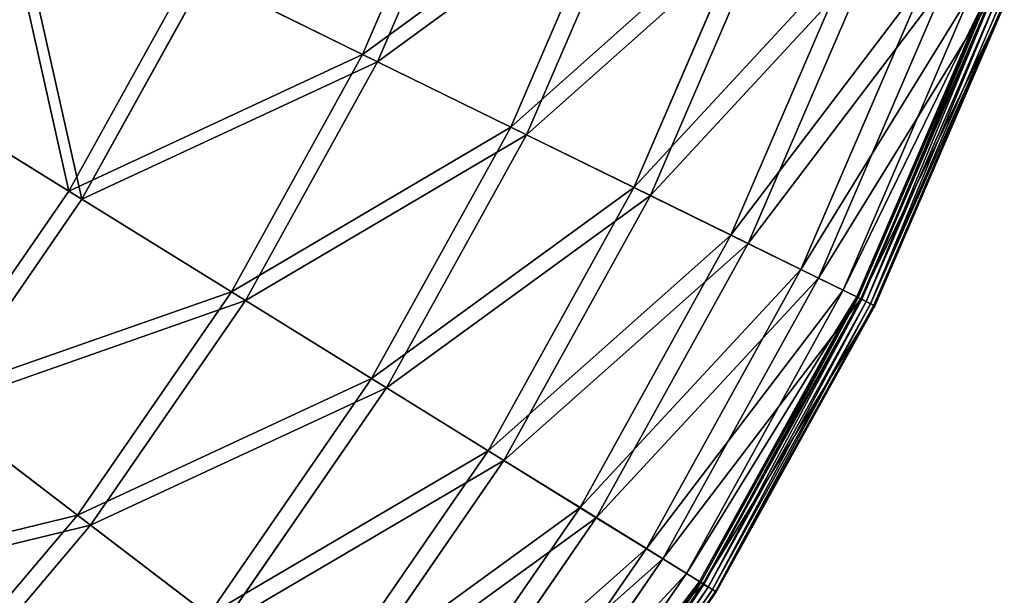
# Model space of a CAD drawing. Extents: x 0 to 1230, y 0 to 270.
# Tile 235 of 245: x 1182 to 1222, y 64 to 87. Entities that reach past the tile are written whole.
import ezdxf

# ---------------------------------------------------------------- set-up
doc = ezdxf.new("R2010")
doc.units = 0
doc.layers.get('0').update_dxf_attribs({"color": 13, "linetype": 'CONTINUOUS'})

# ---------------------------------------------------------------- blocks, each defined once
blk = doc.blocks.new('GROUP_6')
for p, q in [((235.758, 85.765, 73.557), (240.114, 95.864, 73.557)), ((240.744, 95.629, 74.007), (236.362, 85.469, 74.007)), ((241.762, 82.818, 62.412), (246.378, 93.52, 62.412)), ((247.046, 93.27, 62.794), (242.403, 82.504, 62.794)), ((246.755, 80.368, 50.667), (251.587, 91.571, 50.667)), ((252.287, 91.309, 50.977), (247.426, 80.038, 50.977)), ((250.689, 78.437, 38.433), (255.691, 90.035, 38.433)), ((256.416, 89.764, 38.668), (251.384, 78.096, 38.668)), ((223.845, 80.221, 83.993), (228.802, 89.179, 83.993)), ((235.758, 85.765, 73.557), (228.802, 89.179, 83.993)), ((229.363, 88.904, 84.507), (224.377, 79.891, 84.507)), ((229.363, 88.904, 84.507), (236.362, 85.469, 74.007)), ((253.527, 77.044, 25.83), (258.652, 88.927, 25.83)), ((259.395, 88.649, 25.988), (254.239, 76.694, 25.988)), ((255.24, 76.203, 12.977), (260.439, 88.258, 12.977)), ((255.797, 75.93, 0.363), (261.02, 88.041, 0.363)), ((261.08, 88.018, 0.165), (255.855, 75.902, 0.165)), ((261.194, 87.976, 13.057), (255.963, 75.848, 13.057)), ((261.225, 87.964, 0.024), (255.994, 75.833, 0.024)), ((256.177, 75.743, -0.02), (261.417, 87.892, -0.02)), ((256.356, 75.655, 0.044), (261.603, 87.823, 0.044)), ((256.482, 75.594, 0.199), (261.735, 87.773, 0.199)), ((256.522, 75.574, 0.403), (261.776, 87.758, 0.403)), ((230.434, 76.141, 73.557), (235.758, 85.765, 73.557)), ((236.362, 85.469, 74.007), (231.006, 75.787, 74.007)), ((241.762, 82.818, 62.412), (235.758, 85.765, 73.557)), ((236.362, 85.469, 74.007), (242.403, 82.504, 62.794)), ((223.845, 80.221, 83.993), (216.418, 84.82, 93.62)), ((216.904, 84.519, 94.193), (224.377, 79.891, 84.507)), ((236.12, 72.62, 62.412), (241.762, 82.818, 62.412)), ((246.755, 80.368, 50.667), (241.762, 82.818, 62.412)), ((242.403, 82.504, 62.794), (236.726, 72.244, 62.794)), ((242.403, 82.504, 62.794), (247.426, 80.038, 50.977)), ((240.848, 69.692, 50.667), (246.755, 80.368, 50.667)), ((250.689, 78.437, 38.433), (246.755, 80.368, 50.667)), ((218.035, 71.791, 83.993), (223.845, 80.221, 83.993)), ((224.377, 79.891, 84.507), (218.531, 71.411, 84.507)), ((230.434, 76.141, 73.557), (223.845, 80.221, 83.993)), ((224.377, 79.891, 84.507), (231.006, 75.787, 74.007)), ((247.426, 80.038, 50.977), (241.484, 69.298, 50.977)), ((247.426, 80.038, 50.977), (251.384, 78.096, 38.668)), ((244.574, 67.385, 38.433), (250.689, 78.437, 38.433)), ((253.527, 77.044, 25.83), (250.689, 78.437, 38.433)), ((251.384, 78.096, 38.668), (245.233, 66.977, 38.668)), ((251.384, 78.096, 38.668), (254.239, 76.694, 25.988)), ((247.262, 65.721, 25.83), (253.527, 77.044, 25.83)), ((254.239, 76.694, 25.988), (247.936, 65.303, 25.988)), ((255.24, 76.203, 12.977), (253.527, 77.044, 25.83)), ((254.239, 76.694, 25.988), (255.963, 75.848, 13.057)), ((224.191, 67.085, 73.557), (230.434, 76.141, 73.557)), ((236.12, 72.62, 62.412), (230.434, 76.141, 73.557)), ((248.884, 64.716, 12.977), (255.24, 76.203, 12.977)), ((249.412, 64.389, 0.363), (255.797, 75.93, 0.363)), ((255.855, 75.902, 0.165), (249.466, 64.355, 0.165)), ((255.797, 75.93, 0.363), (255.24, 76.203, 12.977)), ((255.797, 75.93, 0.363), (255.855, 75.902, 0.165)), ((255.855, 75.902, 0.165), (255.994, 75.833, 0.024)), ((231.006, 75.787, 74.007), (224.726, 66.677, 74.007)), ((231.006, 75.787, 74.007), (236.726, 72.244, 62.794)), ((255.963, 75.848, 13.057), (249.569, 64.292, 13.057)), ((255.994, 75.833, 0.024), (249.598, 64.274, 0.024)), ((249.772, 64.166, -0.02), (256.177, 75.743, -0.02)), ((249.941, 64.061, 0.044), (256.356, 75.655, 0.044)), ((250.061, 63.987, 0.199), (256.482, 75.594, 0.199)), ((250.098, 63.964, 0.403), (256.522, 75.574, 0.403)), ((255.963, 75.848, 13.057), (256.522, 75.574, 0.403)), ((255.994, 75.833, 0.024), (256.177, 75.743, -0.02)), ((256.356, 75.655, 0.044), (256.177, 75.743, -0.02)), ((256.482, 75.594, 0.199), (256.356, 75.655, 0.044)), ((256.522, 75.574, 0.403), (256.482, 75.594, 0.199)), ((229.505, 63.024, 62.412), (236.12, 72.62, 62.412)), ((240.848, 69.692, 50.667), (236.12, 72.62, 62.412)), ((236.726, 72.244, 62.794), (230.072, 62.591, 62.794)), ((236.726, 72.244, 62.794), (241.484, 69.298, 50.977)), ((224.191, 67.085, 73.557), (218.035, 71.791, 83.993)), ((218.531, 71.411, 84.507), (224.726, 66.677, 74.007)), ((233.924, 59.646, 50.667), (240.848, 69.692, 50.667)), ((244.574, 67.385, 38.433), (240.848, 69.692, 50.667)), ((241.484, 69.298, 50.977), (234.518, 59.192, 50.977)), ((241.484, 69.298, 50.977), (245.233, 66.977, 38.668)), ((217.092, 58.685, 73.557), (224.191, 67.085, 73.557)), ((229.505, 63.024, 62.412), (224.191, 67.085, 73.557)), ((237.406, 56.985, 38.433), (244.574, 67.385, 38.433)), ((247.262, 65.721, 25.83), (244.574, 67.385, 38.433)), ((224.726, 66.677, 74.007), (217.583, 58.226, 74.007)), ((224.726, 66.677, 74.007), (230.072, 62.591, 62.794)), ((245.233, 66.977, 38.668), (238.021, 56.515, 38.668)), ((245.233, 66.977, 38.668), (247.936, 65.303, 25.988)), ((239.917, 55.066, 25.83), (247.262, 65.721, 25.83)), ((248.884, 64.716, 12.977), (247.262, 65.721, 25.83)), ((247.936, 65.303, 25.988), (240.547, 54.584, 25.988)), ((247.936, 65.303, 25.988), (249.569, 64.292, 13.057)), ((241.433, 53.906, 12.977), (248.884, 64.716, 12.977)), ((249.412, 64.389, 0.363), (248.884, 64.716, 12.977)), ((241.926, 53.53, 0.363), (249.412, 64.389, 0.363)), ((249.466, 64.355, 0.165), (241.977, 53.491, 0.165)), ((249.569, 64.292, 13.057), (242.073, 53.417, 13.057)), ((249.412, 64.389, 0.363), (249.466, 64.355, 0.165)), ((249.466, 64.355, 0.165), (249.598, 64.274, 0.024)), ((249.569, 64.292, 13.057), (250.098, 63.964, 0.403)), ((249.598, 64.274, 0.024), (242.1, 53.397, 0.024)), ((242.263, 53.273, -0.02), (249.772, 64.166, -0.02)), ((242.421, 53.152, 0.044), (249.941, 64.061, 0.044)), ((242.533, 53.066, 0.199), (250.061, 63.987, 0.199)), ((242.568, 53.039, 0.403), (250.098, 63.964, 0.403)), ((249.598, 64.274, 0.024), (249.772, 64.166, -0.02)), ((249.941, 64.061, 0.044), (249.772, 64.166, -0.02)), ((250.061, 63.987, 0.199), (249.941, 64.061, 0.044)), ((250.098, 63.964, 0.403), (250.061, 63.987, 0.199))]:
    blk.add_line(p, q)
mesh = blk.add_polyface()
corners = [(228.802, 89.179, 83.993), (240.114, 95.864, 73.557), (235.758, 85.765, 73.557), (232.857, 98.58, 83.993)]
mesh.append_faces([[corners[k] for k in face] for face in [(0, 1, 2), (1, 0, 3)]], dxfattribs={"vtx0": -1})
mesh = blk.add_polyface()
corners = [(240.744, 95.629, 74.007), (229.363, 88.904, 84.507), (236.362, 85.469, 74.007), (233.442, 98.361, 84.507)]
mesh.append_faces([[corners[k] for k in face] for face in [(0, 1, 2), (1, 0, 3)]], dxfattribs={"vtx0": -1})
mesh = blk.add_polyface()
corners = [(235.758, 85.765, 73.557), (246.378, 93.52, 62.412), (241.762, 82.818, 62.412), (240.114, 95.864, 73.557)]
mesh.append_faces([[corners[k] for k in face] for face in [(0, 1, 2), (1, 0, 3)]], dxfattribs={"vtx0": -1})
mesh = blk.add_polyface()
corners = [(247.046, 93.27, 62.794), (236.362, 85.469, 74.007), (242.403, 82.504, 62.794), (240.744, 95.629, 74.007)]
mesh.append_faces([[corners[k] for k in face] for face in [(0, 1, 2), (1, 0, 3)]], dxfattribs={"vtx0": -1})
mesh = blk.add_polyface()
corners = [(241.762, 82.818, 62.412), (251.587, 91.571, 50.667), (246.755, 80.368, 50.667), (246.378, 93.52, 62.412)]
mesh.append_faces([[corners[k] for k in face] for face in [(0, 1, 2), (1, 0, 3)]], dxfattribs={"vtx0": -1})
mesh = blk.add_polyface()
corners = [(220.96, 93.028, 93.62), (223.845, 80.221, 83.993), (216.418, 84.82, 93.62), (228.802, 89.179, 83.993)]
mesh.append_faces([[corners[k] for k in face] for face in [(0, 1, 2), (1, 0, 3)]], dxfattribs={"vtx0": -1})
mesh = blk.add_polyface()
corners = [(252.287, 91.309, 50.977), (242.403, 82.504, 62.794), (247.426, 80.038, 50.977), (247.046, 93.27, 62.794)]
mesh.append_faces([[corners[k] for k in face] for face in [(0, 1, 2), (1, 0, 3)]], dxfattribs={"vtx0": -1})
mesh = blk.add_polyface()
corners = [(224.377, 79.891, 84.507), (221.473, 92.776, 94.193), (216.904, 84.519, 94.193), (229.363, 88.904, 84.507)]
mesh.append_faces([[corners[k] for k in face] for face in [(0, 1, 2), (1, 0, 3)]], dxfattribs={"vtx0": -1})
mesh = blk.add_polyface()
corners = [(246.755, 80.368, 50.667), (255.691, 90.035, 38.433), (250.689, 78.437, 38.433), (251.587, 91.571, 50.667)]
mesh.append_faces([[corners[k] for k in face] for face in [(0, 1, 2), (1, 0, 3)]], dxfattribs={"vtx0": -1})
mesh = blk.add_polyface()
corners = [(256.416, 89.764, 38.668), (247.426, 80.038, 50.977), (251.384, 78.096, 38.668), (252.287, 91.309, 50.977)]
mesh.append_faces([[corners[k] for k in face] for face in [(0, 1, 2), (1, 0, 3)]], dxfattribs={"vtx0": -1})
mesh = blk.add_polyface()
corners = [(250.689, 78.437, 38.433), (258.652, 88.927, 25.83), (253.527, 77.044, 25.83), (255.691, 90.035, 38.433)]
mesh.append_faces([[corners[k] for k in face] for face in [(0, 1, 2), (1, 0, 3)]], dxfattribs={"vtx0": -1})
mesh = blk.add_polyface()
corners = [(259.395, 88.649, 25.988), (251.384, 78.096, 38.668), (254.239, 76.694, 25.988), (256.416, 89.764, 38.668)]
mesh.append_faces([[corners[k] for k in face] for face in [(0, 1, 2), (1, 0, 3)]], dxfattribs={"vtx0": -1})
mesh = blk.add_polyface()
corners = [(223.845, 80.221, 83.993), (235.758, 85.765, 73.557), (230.434, 76.141, 73.557), (228.802, 89.179, 83.993)]
mesh.append_faces([[corners[k] for k in face] for face in [(0, 1, 2), (1, 0, 3)]], dxfattribs={"vtx0": -1})
mesh = blk.add_polyface()
corners = [(236.362, 85.469, 74.007), (224.377, 79.891, 84.507), (231.006, 75.787, 74.007), (229.363, 88.904, 84.507)]
mesh.append_faces([[corners[k] for k in face] for face in [(0, 1, 2), (1, 0, 3)]], dxfattribs={"vtx0": -1})
mesh = blk.add_polyface()
corners = [(253.527, 77.044, 25.83), (260.439, 88.258, 12.977), (255.24, 76.203, 12.977), (258.652, 88.927, 25.83)]
mesh.append_faces([[corners[k] for k in face] for face in [(0, 1, 2), (1, 0, 3)]], dxfattribs={"vtx0": -1})
mesh = blk.add_polyface()
corners = [(261.194, 87.976, 13.057), (254.239, 76.694, 25.988), (255.963, 75.848, 13.057), (259.395, 88.649, 25.988)]
mesh.append_faces([[corners[k] for k in face] for face in [(0, 1, 2), (1, 0, 3)]], dxfattribs={"vtx0": -1})
mesh = blk.add_polyface()
corners = [(255.24, 76.203, 12.977), (261.02, 88.041, 0.363), (255.797, 75.93, 0.363), (260.439, 88.258, 12.977)]
mesh.append_faces([[corners[k] for k in face] for face in [(0, 1, 2), (1, 0, 3)]], dxfattribs={"vtx0": -1})
mesh = blk.add_polyface()
corners = [(255.797, 75.93, 0.363), (261.08, 88.018, 0.165), (255.855, 75.902, 0.165), (261.02, 88.041, 0.363)]
mesh.append_faces([[corners[k] for k in face] for face in [(0, 1, 2), (1, 0, 3)]], dxfattribs={"vtx0": -1})
mesh = blk.add_polyface()
corners = [(261.08, 88.018, 0.165), (255.994, 75.833, 0.024), (255.855, 75.902, 0.165), (261.225, 87.964, 0.024)]
mesh.append_faces([[corners[k] for k in face] for face in [(0, 1, 2), (1, 0, 3)]], dxfattribs={"vtx0": -1})
mesh = blk.add_polyface()
corners = [(261.776, 87.758, 0.403), (255.963, 75.848, 13.057), (256.522, 75.574, 0.403), (261.194, 87.976, 13.057)]
mesh.append_faces([[corners[k] for k in face] for face in [(0, 1, 2), (1, 0, 3)]], dxfattribs={"vtx0": -1})
mesh = blk.add_polyface()
corners = [(261.225, 87.964, 0.024), (256.177, 75.743, -0.02), (255.994, 75.833, 0.024), (261.417, 87.892, -0.02)]
mesh.append_faces([[corners[k] for k in face] for face in [(0, 1, 2), (1, 0, 3)]], dxfattribs={"vtx0": -1})
mesh = blk.add_polyface()
corners = [(261.417, 87.892, -0.02), (256.356, 75.655, 0.044), (256.177, 75.743, -0.02), (261.603, 87.823, 0.044)]
mesh.append_faces([[corners[k] for k in face] for face in [(0, 1, 2), (1, 0, 3)]], dxfattribs={"vtx0": -1})
mesh = blk.add_polyface()
corners = [(256.356, 75.655, 0.044), (261.735, 87.773, 0.199), (256.482, 75.594, 0.199), (261.603, 87.823, 0.044)]
mesh.append_faces([[corners[k] for k in face] for face in [(0, 1, 2), (1, 0, 3)]], dxfattribs={"vtx0": -1})
mesh = blk.add_polyface()
corners = [(256.482, 75.594, 0.199), (261.776, 87.758, 0.403), (256.522, 75.574, 0.403), (261.735, 87.773, 0.199)]
mesh.append_faces([[corners[k] for k in face] for face in [(0, 1, 2), (1, 0, 3)]], dxfattribs={"vtx0": -1})
mesh = blk.add_polyface()
corners = [(230.434, 76.141, 73.557), (241.762, 82.818, 62.412), (236.12, 72.62, 62.412), (235.758, 85.765, 73.557)]
mesh.append_faces([[corners[k] for k in face] for face in [(0, 1, 2), (1, 0, 3)]], dxfattribs={"vtx0": -1})
mesh = blk.add_polyface()
corners = [(242.403, 82.504, 62.794), (231.006, 75.787, 74.007), (236.726, 72.244, 62.794), (236.362, 85.469, 74.007)]
mesh.append_faces([[corners[k] for k in face] for face in [(0, 1, 2), (1, 0, 3)]], dxfattribs={"vtx0": -1})
mesh = blk.add_polyface()
corners = [(216.418, 84.82, 93.62), (218.035, 71.791, 83.993), (211.094, 77.096, 93.62), (223.845, 80.221, 83.993)]
mesh.append_faces([[corners[k] for k in face] for face in [(0, 1, 2), (1, 0, 3)]], dxfattribs={"vtx0": -1})
mesh = blk.add_polyface()
corners = [(218.531, 71.411, 84.507), (216.904, 84.519, 94.193), (211.548, 76.749, 94.193), (224.377, 79.891, 84.507)]
mesh.append_faces([[corners[k] for k in face] for face in [(0, 1, 2), (1, 0, 3)]], dxfattribs={"vtx0": -1})
mesh = blk.add_polyface()
corners = [(236.12, 72.62, 62.412), (246.755, 80.368, 50.667), (240.848, 69.692, 50.667), (241.762, 82.818, 62.412)]
mesh.append_faces([[corners[k] for k in face] for face in [(0, 1, 2), (1, 0, 3)]], dxfattribs={"vtx0": -1})
mesh = blk.add_polyface()
corners = [(247.426, 80.038, 50.977), (236.726, 72.244, 62.794), (241.484, 69.298, 50.977), (242.403, 82.504, 62.794)]
mesh.append_faces([[corners[k] for k in face] for face in [(0, 1, 2), (1, 0, 3)]], dxfattribs={"vtx0": -1})
mesh = blk.add_polyface()
corners = [(240.848, 69.692, 50.667), (250.689, 78.437, 38.433), (244.574, 67.385, 38.433), (246.755, 80.368, 50.667)]
mesh.append_faces([[corners[k] for k in face] for face in [(0, 1, 2), (1, 0, 3)]], dxfattribs={"vtx0": -1})
mesh = blk.add_polyface()
corners = [(218.035, 71.791, 83.993), (230.434, 76.141, 73.557), (224.191, 67.085, 73.557), (223.845, 80.221, 83.993)]
mesh.append_faces([[corners[k] for k in face] for face in [(0, 1, 2), (1, 0, 3)]], dxfattribs={"vtx0": -1})
mesh = blk.add_polyface()
corners = [(231.006, 75.787, 74.007), (218.531, 71.411, 84.507), (224.726, 66.677, 74.007), (224.377, 79.891, 84.507)]
mesh.append_faces([[corners[k] for k in face] for face in [(0, 1, 2), (1, 0, 3)]], dxfattribs={"vtx0": -1})
mesh = blk.add_polyface()
corners = [(251.384, 78.096, 38.668), (241.484, 69.298, 50.977), (245.233, 66.977, 38.668), (247.426, 80.038, 50.977)]
mesh.append_faces([[corners[k] for k in face] for face in [(0, 1, 2), (1, 0, 3)]], dxfattribs={"vtx0": -1})
mesh = blk.add_polyface()
corners = [(244.574, 67.385, 38.433), (253.527, 77.044, 25.83), (247.262, 65.721, 25.83), (250.689, 78.437, 38.433)]
mesh.append_faces([[corners[k] for k in face] for face in [(0, 1, 2), (1, 0, 3)]], dxfattribs={"vtx0": -1})
mesh = blk.add_polyface()
corners = [(254.239, 76.694, 25.988), (245.233, 66.977, 38.668), (247.936, 65.303, 25.988), (251.384, 78.096, 38.668)]
mesh.append_faces([[corners[k] for k in face] for face in [(0, 1, 2), (1, 0, 3)]], dxfattribs={"vtx0": -1})
mesh = blk.add_polyface()
corners = [(247.262, 65.721, 25.83), (255.24, 76.203, 12.977), (248.884, 64.716, 12.977), (253.527, 77.044, 25.83)]
mesh.append_faces([[corners[k] for k in face] for face in [(0, 1, 2), (1, 0, 3)]], dxfattribs={"vtx0": -1})
mesh = blk.add_polyface()
corners = [(255.963, 75.848, 13.057), (247.936, 65.303, 25.988), (249.569, 64.292, 13.057), (254.239, 76.694, 25.988)]
mesh.append_faces([[corners[k] for k in face] for face in [(0, 1, 2), (1, 0, 3)]], dxfattribs={"vtx0": -1})
mesh = blk.add_polyface()
corners = [(224.191, 67.085, 73.557), (236.12, 72.62, 62.412), (229.505, 63.024, 62.412), (230.434, 76.141, 73.557)]
mesh.append_faces([[corners[k] for k in face] for face in [(0, 1, 2), (1, 0, 3)]], dxfattribs={"vtx0": -1})
mesh = blk.add_polyface()
corners = [(248.884, 64.716, 12.977), (255.797, 75.93, 0.363), (249.412, 64.389, 0.363), (255.24, 76.203, 12.977)]
mesh.append_faces([[corners[k] for k in face] for face in [(0, 1, 2), (1, 0, 3)]], dxfattribs={"vtx0": -1})
mesh = blk.add_polyface()
corners = [(249.412, 64.389, 0.363), (255.855, 75.902, 0.165), (249.466, 64.355, 0.165), (255.797, 75.93, 0.363)]
mesh.append_faces([[corners[k] for k in face] for face in [(0, 1, 2), (1, 0, 3)]], dxfattribs={"vtx0": -1})
mesh = blk.add_polyface()
corners = [(255.855, 75.902, 0.165), (249.598, 64.274, 0.024), (249.466, 64.355, 0.165), (255.994, 75.833, 0.024)]
mesh.append_faces([[corners[k] for k in face] for face in [(0, 1, 2), (1, 0, 3)]], dxfattribs={"vtx0": -1})
mesh = blk.add_polyface()
corners = [(236.726, 72.244, 62.794), (224.726, 66.677, 74.007), (230.072, 62.591, 62.794), (231.006, 75.787, 74.007)]
mesh.append_faces([[corners[k] for k in face] for face in [(0, 1, 2), (1, 0, 3)]], dxfattribs={"vtx0": -1})
mesh = blk.add_polyface()
corners = [(256.522, 75.574, 0.403), (249.569, 64.292, 13.057), (250.098, 63.964, 0.403), (255.963, 75.848, 13.057)]
mesh.append_faces([[corners[k] for k in face] for face in [(0, 1, 2), (1, 0, 3)]], dxfattribs={"vtx0": -1})
mesh = blk.add_polyface()
corners = [(255.994, 75.833, 0.024), (249.772, 64.166, -0.02), (249.598, 64.274, 0.024), (256.177, 75.743, -0.02)]
mesh.append_faces([[corners[k] for k in face] for face in [(0, 1, 2), (1, 0, 3)]], dxfattribs={"vtx0": -1})
mesh = blk.add_polyface()
corners = [(256.177, 75.743, -0.02), (249.941, 64.061, 0.044), (249.772, 64.166, -0.02), (256.356, 75.655, 0.044)]
mesh.append_faces([[corners[k] for k in face] for face in [(0, 1, 2), (1, 0, 3)]], dxfattribs={"vtx0": -1})
mesh = blk.add_polyface()
corners = [(256.356, 75.655, 0.044), (250.061, 63.987, 0.199), (249.941, 64.061, 0.044), (256.482, 75.594, 0.199)]
mesh.append_faces([[corners[k] for k in face] for face in [(0, 1, 2), (1, 0, 3)]], dxfattribs={"vtx0": -1})
mesh = blk.add_polyface()
corners = [(250.061, 63.987, 0.199), (256.522, 75.574, 0.403), (250.098, 63.964, 0.403), (256.482, 75.594, 0.199)]
mesh.append_faces([[corners[k] for k in face] for face in [(0, 1, 2), (1, 0, 3)]], dxfattribs={"vtx0": -1})
mesh = blk.add_polyface()
corners = [(229.505, 63.024, 62.412), (240.848, 69.692, 50.667), (233.924, 59.646, 50.667), (236.12, 72.62, 62.412)]
mesh.append_faces([[corners[k] for k in face] for face in [(0, 1, 2), (1, 0, 3)]], dxfattribs={"vtx0": -1})
mesh = blk.add_polyface()
corners = [(241.484, 69.298, 50.977), (230.072, 62.591, 62.794), (234.518, 59.192, 50.977), (236.726, 72.244, 62.794)]
mesh.append_faces([[corners[k] for k in face] for face in [(0, 1, 2), (1, 0, 3)]], dxfattribs={"vtx0": -1})
mesh = blk.add_polyface()
corners = [(211.426, 63.971, 83.993), (224.191, 67.085, 73.557), (217.092, 58.685, 73.557), (218.035, 71.791, 83.993)]
mesh.append_faces([[corners[k] for k in face] for face in [(0, 1, 2), (1, 0, 3)]], dxfattribs={"vtx0": -1})
mesh = blk.add_polyface()
corners = [(224.726, 66.677, 74.007), (211.883, 63.545, 84.507), (217.583, 58.226, 74.007), (218.531, 71.411, 84.507)]
mesh.append_faces([[corners[k] for k in face] for face in [(0, 1, 2), (1, 0, 3)]], dxfattribs={"vtx0": -1})
mesh = blk.add_polyface()
corners = [(233.924, 59.646, 50.667), (244.574, 67.385, 38.433), (237.406, 56.985, 38.433), (240.848, 69.692, 50.667)]
mesh.append_faces([[corners[k] for k in face] for face in [(0, 1, 2), (1, 0, 3)]], dxfattribs={"vtx0": -1})
mesh = blk.add_polyface()
corners = [(245.233, 66.977, 38.668), (234.518, 59.192, 50.977), (238.021, 56.515, 38.668), (241.484, 69.298, 50.977)]
mesh.append_faces([[corners[k] for k in face] for face in [(0, 1, 2), (1, 0, 3)]], dxfattribs={"vtx0": -1})
mesh = blk.add_polyface()
corners = [(217.092, 58.685, 73.557), (229.505, 63.024, 62.412), (221.981, 54.122, 62.412), (224.191, 67.085, 73.557)]
mesh.append_faces([[corners[k] for k in face] for face in [(0, 1, 2), (1, 0, 3)]], dxfattribs={"vtx0": -1})
mesh = blk.add_polyface()
corners = [(237.406, 56.985, 38.433), (247.262, 65.721, 25.83), (239.917, 55.066, 25.83), (244.574, 67.385, 38.433)]
mesh.append_faces([[corners[k] for k in face] for face in [(0, 1, 2), (1, 0, 3)]], dxfattribs={"vtx0": -1})
mesh = blk.add_polyface()
corners = [(230.072, 62.591, 62.794), (217.583, 58.226, 74.007), (222.503, 53.636, 62.794), (224.726, 66.677, 74.007)]
mesh.append_faces([[corners[k] for k in face] for face in [(0, 1, 2), (1, 0, 3)]], dxfattribs={"vtx0": -1})
mesh = blk.add_polyface()
corners = [(247.936, 65.303, 25.988), (238.021, 56.515, 38.668), (240.547, 54.584, 25.988), (245.233, 66.977, 38.668)]
mesh.append_faces([[corners[k] for k in face] for face in [(0, 1, 2), (1, 0, 3)]], dxfattribs={"vtx0": -1})
mesh = blk.add_polyface()
corners = [(239.917, 55.066, 25.83), (248.884, 64.716, 12.977), (241.433, 53.906, 12.977), (247.262, 65.721, 25.83)]
mesh.append_faces([[corners[k] for k in face] for face in [(0, 1, 2), (1, 0, 3)]], dxfattribs={"vtx0": -1})
mesh = blk.add_polyface()
corners = [(249.569, 64.292, 13.057), (240.547, 54.584, 25.988), (242.073, 53.417, 13.057), (247.936, 65.303, 25.988)]
mesh.append_faces([[corners[k] for k in face] for face in [(0, 1, 2), (1, 0, 3)]], dxfattribs={"vtx0": -1})
mesh = blk.add_polyface()
corners = [(241.433, 53.906, 12.977), (249.412, 64.389, 0.363), (241.926, 53.53, 0.363), (248.884, 64.716, 12.977)]
mesh.append_faces([[corners[k] for k in face] for face in [(0, 1, 2), (1, 0, 3)]], dxfattribs={"vtx0": -1})
mesh = blk.add_polyface()
corners = [(241.926, 53.53, 0.363), (249.466, 64.355, 0.165), (241.977, 53.491, 0.165), (249.412, 64.389, 0.363)]
mesh.append_faces([[corners[k] for k in face] for face in [(0, 1, 2), (1, 0, 3)]], dxfattribs={"vtx0": -1})
mesh = blk.add_polyface()
corners = [(249.466, 64.355, 0.165), (242.1, 53.397, 0.024), (241.977, 53.491, 0.165), (249.598, 64.274, 0.024)]
mesh.append_faces([[corners[k] for k in face] for face in [(0, 1, 2), (1, 0, 3)]], dxfattribs={"vtx0": -1})
mesh = blk.add_polyface()
corners = [(250.098, 63.964, 0.403), (242.073, 53.417, 13.057), (242.568, 53.039, 0.403), (249.569, 64.292, 13.057)]
mesh.append_faces([[corners[k] for k in face] for face in [(0, 1, 2), (1, 0, 3)]], dxfattribs={"vtx0": -1})
mesh = blk.add_polyface()
corners = [(249.598, 64.274, 0.024), (242.263, 53.273, -0.02), (242.1, 53.397, 0.024), (249.772, 64.166, -0.02)]
mesh.append_faces([[corners[k] for k in face] for face in [(0, 1, 2), (1, 0, 3)]], dxfattribs={"vtx0": -1})
mesh = blk.add_polyface()
corners = [(249.772, 64.166, -0.02), (242.421, 53.152, 0.044), (242.263, 53.273, -0.02), (249.941, 64.061, 0.044)]
mesh.append_faces([[corners[k] for k in face] for face in [(0, 1, 2), (1, 0, 3)]], dxfattribs={"vtx0": -1})
mesh = blk.add_polyface()
corners = [(249.941, 64.061, 0.044), (242.533, 53.066, 0.199), (242.421, 53.152, 0.044), (250.061, 63.987, 0.199)]
mesh.append_faces([[corners[k] for k in face] for face in [(0, 1, 2), (1, 0, 3)]], dxfattribs={"vtx0": -1})
mesh = blk.add_polyface()
corners = [(242.533, 53.066, 0.199), (250.098, 63.964, 0.403), (242.568, 53.039, 0.403), (250.061, 63.987, 0.199)]
mesh.append_faces([[corners[k] for k in face] for face in [(0, 1, 2), (1, 0, 3)]], dxfattribs={"vtx0": -1})
blk = doc.blocks.new('COMPONENT_3')
blk.add_blockref('GROUP_6', (0, 0))
blk = doc.blocks.new('GROUP_25')
blk.add_blockref('COMPONENT_3', (959.98, -0.02, 0.02))

msp = doc.modelspace()

# ---------------------------------------------------------------- block references
msp.add_blockref('GROUP_25', (0, 0))

doc.saveas('drawing.dxf')
